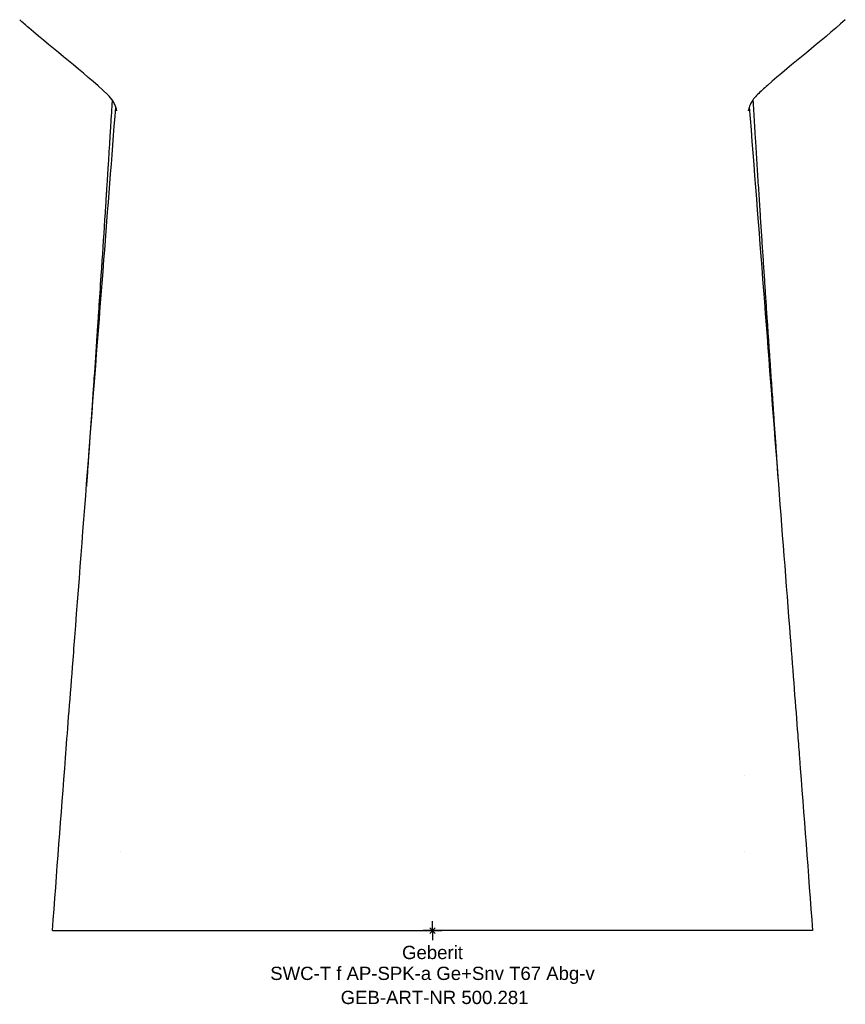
# Model space of a CAD drawing. Header units: millimetres. Extents: x -178 to 178, y -19 to 390.
# Tile 1 of 3: x -109 to 109, y -19 to 240. Entities that reach past the tile are written whole.
import ezdxf
from ezdxf.enums import TextEntityAlignment as Align

# ---------------------------------------------------------------- set-up
doc = ezdxf.new("R2010")
doc.units = ezdxf.units.MM
doc.layers.get('0').update_dxf_attribs({"linetype": 'CONTINUOUS'})
for name, color, linetype, lineweight in [('Arbeitspunkt(DIN)', 7, 'CONTINUOUS', 25), ('GEB-ART-NR', 1, 'CONTINUOUS', 18), ('GEB-BEZUG', 2, 'CONTINUOUS', 25), ('GEB-TEXT', 5, 'CONTINUOUS', 18)]:
    doc.layers.add(name, color=color, linetype=linetype, lineweight=lineweight)
doc.layers.add('GEB-KONTUR-A', color=5, linetype='CONTINUOUS')
doc.styles.get("Standard").update_dxf_attribs({"font": 'arial.ttf'})

# ---------------------------------------------------------------- blocks, each defined once
blk = doc.blocks.new('Einfügepunkt')
at = {"layer": 'GEB-BEZUG'}
for p, q in [((-0.71, -0.71), (0.71, 0.71)), ((-0.71, 0.71), (0.71, -0.71))]:
    blk.add_line(p, q, dxfattribs=at)

msp = doc.modelspace()

# ---------------------------------------------------------------- linework, layer by layer
at = {"layer": 'Arbeitspunkt(DIN)', "ltscale": 25}
for q in [(-2.5, 0), (0, 2.5), (0, -2.5), (2.5, 0)]:
    msp.add_line((0, 0), q, dxfattribs=at)
at = {"layer": 'GEB-KONTUR-A', "ltscale": 25}
for points, knots in [([(-85.57, 220.29), (-92.17, 226.49), (-99.49, 231.9), (-107.12, 238.58), (-107.91, 239.29), (-108.7, 240)], [0, 0, 0, 0, 2.774051, 2.774051, 3.099771, 3.099771, 3.099771, 3.099771]), ([(108.7, 240), (102.08, 234.02), (94.87, 228.57), (87.3, 221.88), (86.43, 221.09), (85.57, 220.29)], [0.000001, 0.000001, 0.000001, 0.000001, 2.739928, 2.739928, 3.09993, 3.09993, 3.09993, 3.09993]), ([(-84.36, 218.87), (-84.44, 217.62), (-84.52, 216.29), (-84.6, 214.89), (-84.61, 214.78), (-84.62, 214.66), (-84.63, 214.55), (-84.69, 213.52), (-84.76, 212.45), (-84.82, 211.34), (-84.86, 210.78), (-84.89, 210.22), (-84.93, 209.65), (-84.95, 209.36), (-84.96, 209.07), (-84.98, 208.78), (-84.99, 208.63), (-85, 208.49), (-85.01, 208.34), (-85.02, 208.19), (-85.03, 208.01), (-85.04, 207.9), (-85.11, 206.66), (-85.2, 205.29), (-85.3, 203.77), (-85.34, 203.08), (-85.38, 202.36), (-85.43, 201.6), (-85.51, 200.4), (-85.59, 199.13), (-85.67, 197.78), (-85.72, 197.1), (-85.76, 196.4), (-85.81, 195.69), (-85.83, 195.33), (-85.85, 194.97), (-85.88, 194.6), (-85.89, 194.42), (-85.9, 194.23), (-85.91, 194.05), (-85.92, 193.86), (-85.93, 193.71), (-85.95, 193.49), (-86, 192.68), (-86.05, 191.88), (-86.1, 191.09), (-86.43, 185.98), (-86.75, 181.15), (-87.05, 176.57), (-87.11, 175.58), (-87.18, 174.61), (-87.24, 173.65), (-87.45, 170.58), (-87.64, 167.65), (-87.83, 164.83), (-87.93, 163.43), (-88.02, 162.05), (-88.11, 160.71), (-88.13, 160.45), (-88.14, 160.2), (-88.16, 159.94), (-88.19, 159.53), (-88.22, 159.12), (-88.24, 158.71), (-88.27, 158.38), (-88.29, 158.06), (-88.31, 157.73), (-88.32, 157.57), (-88.33, 157.41), (-88.34, 157.25), (-88.35, 157.17), (-88.35, 157.09), (-88.36, 157.01), (-88.37, 156.93), (-88.37, 156.89), (-88.38, 156.77), (-88.63, 152.96), (-88.89, 149.23), (-89.14, 145.58), (-89.24, 144.11), (-89.34, 142.66), (-89.44, 141.22), (-89.46, 140.87), (-89.49, 140.52), (-89.51, 140.16), (-89.58, 139.27), (-89.64, 138.39), (-89.7, 137.51), (-89.73, 137.07), (-89.76, 136.63), (-89.79, 136.2), (-89.82, 135.76), (-89.85, 135.29), (-89.88, 134.89), (-90.1, 131.67), (-90.33, 128.47), (-90.55, 125.28), (-90.58, 124.85), (-90.61, 124.42), (-90.64, 123.99), (-90.72, 122.83), (-90.8, 121.68), (-90.88, 120.53), (-90.94, 119.74), (-91, 118.95), (-91.05, 118.16), (-91.08, 117.79), (-91.11, 117.41), (-91.13, 117.03)], [0.1330881, 0.1330881, 0.1330881, 0.1330881, 0.1545064, 0.1545064, 0.1545064, 0.15625, 0.15625, 0.15625, 0.171875, 0.171875, 0.171875, 0.1796875, 0.1796875, 0.1796875, 0.1835937, 0.1835937, 0.1835937, 0.1855469, 0.1855469, 0.1855469, 0.1875, 0.1875, 0.1875, 0.2089492, 0.2089492, 0.2089492, 0.21875, 0.21875, 0.21875, 0.234375, 0.234375, 0.234375, 0.2421875, 0.2421875, 0.2421875, 0.2460937, 0.2460937, 0.2460937, 0.2480469, 0.2480469, 0.2480469, 0.25, 0.25, 0.25, 0.2570824, 0.2570824, 0.2570824, 0.3026581, 0.3026581, 0.3026581, 0.3125, 0.3125, 0.3125, 0.34375, 0.34375, 0.34375, 0.359375, 0.359375, 0.359375, 0.3623439, 0.3623439, 0.3623439, 0.3671875, 0.3671875, 0.3671875, 0.3710937, 0.3710937, 0.3710937, 0.3730469, 0.3730469, 0.3730469, 0.3740234, 0.3740234, 0.3740234, 0.375, 0.375, 0.375, 0.40625, 0.40625, 0.40625, 0.4187936, 0.4187936, 0.4187936, 0.421875, 0.421875, 0.421875, 0.4296875, 0.4296875, 0.4296875, 0.4335937, 0.4335937, 0.4335937, 0.4375, 0.4375, 0.4375, 0.46875, 0.46875, 0.46875, 0.4729827, 0.4729827, 0.4729827, 0.484375, 0.484375, 0.484375, 0.4921875, 0.4921875, 0.4921875, 0.4959568, 0.4959568, 0.4959568, 0.4959568]), ([(-83.14, 216.01), (-83.14, 216.01), (-83.15, 216.07), (-83.22, 216.41), (-83.3, 216.8), (-83.69, 217.72), (-83.87, 218.1), (-84.48, 219.08), (-84.96, 219.71), (-85.57, 220.29)], [1.913171, 1.913171, 1.913171, 1.913171, 2.234812, 2.234812, 2.71578, 2.71578, 2.969624, 2.969624, 3.319193, 3.319193, 3.319193, 3.319193]), ([(85.57, 220.29), (84.78, 219.54), (84.2, 218.7), (83.54, 217.43), (83.38, 216.95), (83.18, 216.29), (83.16, 216.11), (83.14, 216.02), (83.14, 216.01), (83.14, 216.01)], [0, 0, 0, 0, 0.454462, 0.454462, 0.848584, 0.848584, 1.27882, 1.27882, 1.405322, 1.405322, 1.405322, 1.405322]), ([(84.36, 218.87), (84.37, 218.66), (84.39, 218.45), (84.41, 218.09), (84.42, 217.93), (84.51, 216.44), (84.59, 215.12), (84.76, 212.45), (84.84, 211.11), (84.97, 209.01), (85.01, 208.26), (85.19, 205.51), (85.31, 203.51), (85.56, 199.57), (85.68, 197.62), (85.93, 193.81), (86.05, 191.94), (86.27, 188.43), (86.38, 186.78), (86.59, 183.52), (86.7, 181.92), (86.9, 178.78), (87.01, 177.24), (87.16, 174.89), (87.21, 174.08), (87.37, 171.78), (87.47, 170.27), (87.67, 167.3), (87.76, 165.83), (87.92, 163.5), (87.98, 162.64), (88.13, 160.46), (88.22, 159.14), (88.39, 156.51), (88.48, 155.21), (88.66, 152.6), (88.75, 151.3), (88.97, 148.09), (89.1, 146.18), (89.37, 142.26), (89.51, 140.26), (89.66, 138.12), (89.67, 137.98), (89.69, 137.57), (89.71, 137.3), (89.83, 135.54), (89.94, 134.04), (90.15, 131), (90.26, 129.45), (90.47, 126.5), (90.56, 125.08), (90.78, 122.05), (90.89, 120.42), (91.05, 118.2), (91.09, 117.62), (91.13, 117.03)], [0.103097, 0.103097, 0.103097, 0.103097, 0.1061863, 0.1061863, 0.1084896, 0.1084896, 0.1280286, 0.1280286, 0.147716, 0.147716, 0.1587927, 0.1587927, 0.1881693, 0.1881693, 0.2167782, 0.2167782, 0.2442548, 0.2442548, 0.2685618, 0.2685618, 0.2921266, 0.2921266, 0.3148289, 0.3148289, 0.3266847, 0.3266847, 0.3487487, 0.3487487, 0.3703782, 0.3703782, 0.3829687, 0.3829687, 0.4024011, 0.4024011, 0.4215005, 0.4215005, 0.4405924, 0.4405924, 0.4685333, 0.4685333, 0.4979489, 0.4979489, 0.5, 0.5, 0.5039302, 0.5039302, 0.5259217, 0.5259217, 0.5485947, 0.5485947, 0.5693263, 0.5693263, 0.5932148, 0.5932148, 0.6018491, 0.6018491, 0.6018491, 0.6018491]), ([(-94.19, 77.26), (-91.64, 110.43), (-89.09, 143.61), (-85.48, 190.18), (-84.44, 203.59), (-83.4, 216.99)], [0, 0, 0, 0, 10.000001, 10.000001, 14.040529, 14.040529, 14.040529, 14.040529]), ([(83.4, 216.99), (85.91, 184.77), (88.4, 152.54), (91.98, 105.96), (93.09, 91.61), (94.19, 77.26)], [0.285815, 0.285815, 0.285815, 0.285815, 10.000001, 10.000001, 14.326344, 14.326344, 14.326344, 14.326344]), ([(-96.64, 45.53), (-96.41, 48.57), (-96.13, 52.25), (-95.5, 60.33), (-95.15, 64.83), (-94.59, 72.01), (-94.39, 74.63), (-94.19, 77.26)], [0.01387, 0.01387, 0.01387, 0.01387, 1.457441, 1.457441, 2.892157, 2.892157, 3.683511, 3.683511, 3.683511, 3.683511]), ([(94.19, 77.26), (94.54, 72.63), (94.9, 68), (95.57, 59.35), (95.89, 55.24), (96.34, 49.42), (96.5, 47.36), (96.64, 45.53)], [0, 0, 0, 0, 1.394812, 1.394812, 2.799833, 2.799833, 3.670366, 3.670366, 3.670366, 3.670366]), ([(-100.09, 0), (-100.09, 0), (-100.06, 0), (-99.94, 0), (-99.76, 0), (-99.5, 0), (-99.14, 0), (-98.19, 0), (-95.67, 0), (-90.86, 0), (-85.14, 0), (-79.86, 0), (-73.58, 0), (-66.25, 0), (-57.88, 0), (-51.59, 0), (-41.63, 0), (-34.28, 0), (-18.17, 0), (-9.42, 0), (0, 0)], [0.5713823, 0.5713823, 0.5713823, 0.5713823, 0.6135888, 0.6350755, 0.6565622, 0.6672947, 0.6780271, 0.699492, 0.7424217, 0.7853514, 0.8068162, 0.8282811, 0.849746, 0.8712108, 0.8926757, 0.9141405, 0.9141405, 0.9570703, 0.9570703, 1, 1, 1, 1]), ([(100.09, 0), (100.09, 0), (100.07, 0), (100.03, 0), (100.02, 0), (100.02, 0), (100.02, 0), (100.02, 0), (100.02, 0), (100.02, 0), (99.99, 0), (99.96, 0), (99.92, 0), (99.87, 0), (99.8, 0), (99.69, 0), (99.63, 0), (99.56, 0), (99.49, 0), (99.41, 0), (99.32, 0), (99.21, 0), (99, 0), (98.73, 0), (98.38, 0), (97.68, 0), (96.68, 0), (95.21, 0), (94.62, 0), (93.94, 0), (93.21, 0), (93.2, 0), (93.19, 0), (93.18, 0), (91.99, 0), (90.67, 0), (89.27, 0), (87.9, 0), (86.45, 0), (84.98, 0), (83.23, 0), (81.44, 0), (79.7, 0), (78.38, 0), (77.09, 0), (75.83, 0), (75.03, 0), (74.24, 0), (73.4, 0), (71.13, 0), (68.68, 0), (66.08, 0), (63.45, 0), (60.66, 0), (57.7, 0), (54.73, 0), (51.57, 0), (48.27, 0), (43.64, 0), (38.77, 0), (33.68, 0), (31.24, 0), (28.73, 0), (26.22, 0), (14.89, 0), (4.93, 0), (0.89, 0), (0.64, 0), (0.42, 0), (0.22, 0), (0.14, 0), (0.07, 0), (0, 0)], [-4.675188, -4.675188, -4.675188, -4.675188, -4.387782, -4.387782, -4.387782, -4.369939, -4.369939, -4.369939, -4.365941, -4.365941, -4.365941, -4.245037, -4.245037, -4.245037, -4.103587, -4.103587, -4.103587, -4.032279, -4.032279, -4.032279, -3.960379, -3.960379, -3.960379, -3.81516, -3.81516, -3.81516, -3.521743, -3.521743, -3.521743, -3.402415, -3.402415, -3.402415, -3.400349, -3.400349, -3.400349, -3.204926, -3.204926, -3.204926, -3.01377, -3.01377, -3.01377, -2.787789, -2.787789, -2.787789, -2.61712, -2.61712, -2.61712, -2.508768, -2.508768, -2.508768, -2.21155, -2.21155, -2.21155, -1.912135, -1.912135, -1.912135, -1.611112, -1.611112, -1.611112, -1.189331, -1.189331, -1.189331, -0.987643, -0.987643, -0.987643, -0.076233, -0.076233, -0.076233, -0.020961, -0.020961, -0.020961, -0.000002, -0.000002, -0.000002, -0.000002])]:
    msp.add_open_spline(points, degree=3, knots=knots, dxfattribs=at)
for points in [[(-100.09, 0), (-98.94, 15.17), (-97.79, 30.35), (-96.64, 45.53)], [(96.64, 45.53), (97.79, 30.35), (98.94, 15.17), (100.09, 0)], [(82.25, 40.77), (82.25, 40.77), (82.25, 40.77), (82.25, 40.77)], [(-82.25, 20.75), (-82.25, 20.75), (-82.25, 20.75), (-82.25, 20.75)], [(82.25, 20.75), (82.25, 20.75), (82.25, 20.75), (82.25, 20.75)]]:
    msp.add_open_spline(points, degree=3, dxfattribs=at)

# ---------------------------------------------------------------- block references
at = {"ltscale": 25}
msp.add_blockref('Einfügepunkt', (0, 0), dxfattribs=at)

# ---------------------------------------------------------------- texts
at = {"layer": 'GEB-ART-NR'}
msp.add_text('GEB-ART-NR 500.281', height=3.5, dxfattribs=at).set_placement((0.55, -19.34), align=Align.CENTER)
at = {"layer": 'GEB-TEXT'}
for s, p in [('Geberit', (0, -7.5)), ('SWC-T f AP-SPK-a Ge+Snv T67 Abg-v', (0, -13))]:
    msp.add_text(s, height=3.5, dxfattribs=at).set_placement(p, align=Align.CENTER)

doc.saveas('drawing.dxf')
